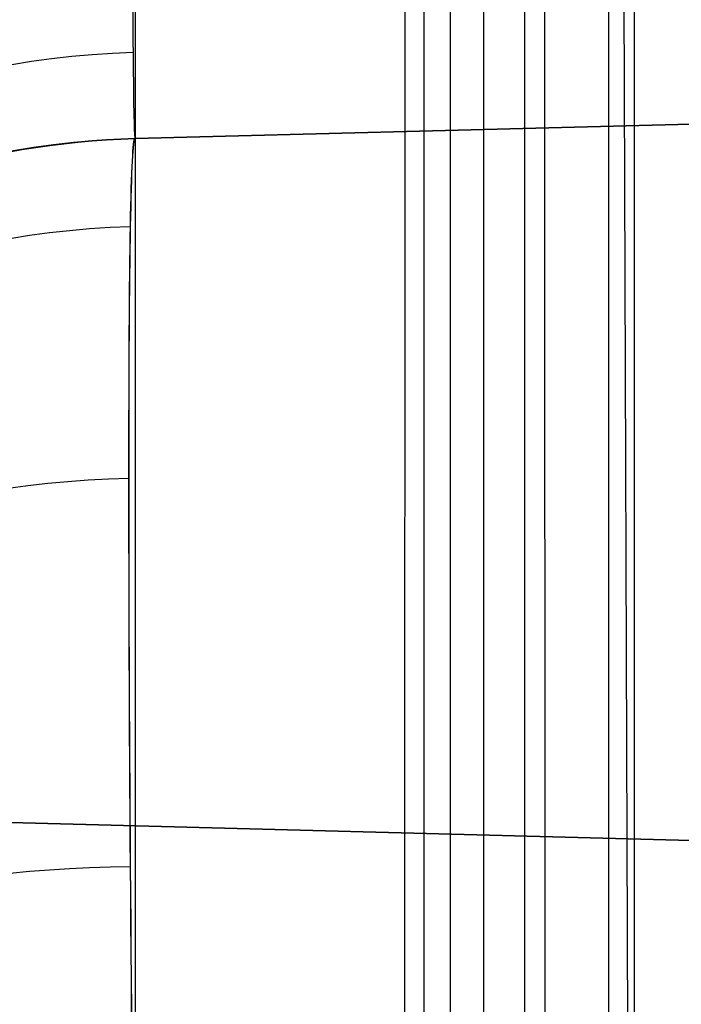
# Model space of a CAD drawing. Extents: x -9 to 8, y 1 to 147.
# Tile 141 of 181: x -8.179 to -7.528, y 139.906 to 140.875. Entities that reach past the tile are written whole.
import ezdxf

# ---------------------------------------------------------------- set-up
doc = ezdxf.new("R2010")
doc.units = 0
doc.layers.add('DEFAULT', color=7, linetype='CONTINUOUS')

msp = doc.modelspace()

# ---------------------------------------------------------------- linework, layer by layer
at = {"layer": 'DEFAULT', "color": 254}
for p, q in [((-7.72269, 146.3711, -7.72288), (-7.72269, 136.86194, -6.40455)), ((-7.59968, 146.37434, -6.68475), (-7.59968, 139.63205, -5.75002)), ((-7.57452, 146.375, -7.65492), (-7.57452, 136.97255, -6.35138)), ((-7.57452, 138.17282, -6.51779), (-7.59968, 145.17473, -6.51844)), ((-7.75489, 114.57061, -2.0727), (-7.75489, 145.01384, -6.29328)), ((-7.78134, 144.59753, -5.21579), (-7.78134, 115.09217, -1.12524)), ((-7.6819, 115.0821, -1.22978), (-7.6819, 144.58279, -5.31969)), ((-8.06526, 140.7579, -43.20757), (-0.49932, 140.95602, -43.30959)), ((-8.06526, 140.7579, -97.46821), (-0.49932, 140.95602, -97.46821)), ((-8.06526, 140.7579, -93.46821), (-0.49932, 140.95602, -93.46821)), ((-8.06526, 140.7579, -89.46821), (-0.49932, 140.95602, -89.46821)), ((-8.06526, 140.7579, -85.46821), (-0.49932, 140.95602, -85.46821)), ((-8.06526, 140.7579, -81.46821), (-0.49932, 140.95602, -81.46821)), ((-8.06526, 140.7579, -77.46821), (-0.49932, 140.95602, -77.46821)), ((-8.06526, 140.7579, -73.46821), (-0.49932, 140.95602, -73.46821)), ((-8.06526, 140.7579, -69.46821), (-0.49932, 140.95602, -69.46821)), ((-8.06526, 140.7579, -65.46821), (-0.49932, 140.95602, -65.46821)), ((-8.06526, 140.7579, -61.46821), (-0.49932, 140.95602, -61.46821)), ((-8.06526, 140.7579, -57.46821), (-0.49932, 140.95602, -57.46821)), ((-8.06526, 140.7579, -53.46821), (-0.49932, 140.95602, -53.46821)), ((-8.06526, 140.7579, -49.46821), (-0.49932, 140.95602, -49.46821)), ((-8.06526, 140.7579, -44.72969), (-0.49932, 140.95602, -44.72969)), ((-5.52819, 140.82433, -98.17749), (-8.06526, 140.7579, -98.25182)), ((-8.06526, 140.7579, -96.68461), (-5.52819, 140.82433, -96.75894)), ((-5.52819, 140.82433, -94.17749), (-8.06526, 140.7579, -94.25182)), ((-8.06526, 140.7579, -92.68461), (-5.52819, 140.82433, -92.75894)), ((-5.52819, 140.82433, -90.17749), (-8.06526, 140.7579, -90.25182)), ((-8.06526, 140.7579, -88.68461), (-5.52819, 140.82433, -88.75894)), ((-5.52819, 140.82433, -86.17749), (-8.06526, 140.7579, -86.25182)), ((-8.06526, 140.7579, -84.68461), (-5.52819, 140.82433, -84.75894)), ((-5.52819, 140.82433, -82.17749), (-8.06526, 140.7579, -82.25182)), ((-8.06526, 140.7579, -80.68461), (-5.52819, 140.82433, -80.75894)), ((-5.52819, 140.82433, -78.17749), (-8.06526, 140.7579, -78.25182)), ((-8.06526, 140.7579, -76.68461), (-5.52819, 140.82433, -76.75894)), ((-5.52819, 140.82433, -74.17749), (-8.06526, 140.7579, -74.25182)), ((-8.06526, 140.7579, -72.68461), (-5.52819, 140.82433, -72.75894)), ((-5.52819, 140.82433, -70.17749), (-8.06526, 140.7579, -70.25182)), ((-8.06526, 140.7579, -68.68461), (-5.52819, 140.82433, -68.75894)), ((-5.52819, 140.82433, -66.17749), (-8.06526, 140.7579, -66.25182)), ((-8.06526, 140.7579, -64.68461), (-5.52819, 140.82433, -64.75894)), ((-5.52819, 140.82433, -62.17749), (-8.06526, 140.7579, -62.25182)), ((-8.06526, 140.7579, -60.68461), (-5.52819, 140.82433, -60.75894)), ((-5.52819, 140.82433, -58.17749), (-8.06526, 140.7579, -58.25182)), ((-8.06526, 140.7579, -56.68461), (-5.52819, 140.82433, -56.75894)), ((-5.52819, 140.82433, -54.17749), (-8.06526, 140.7579, -54.25182)), ((-8.06526, 140.7579, -52.68461), (-5.52819, 140.82433, -52.75894)), ((-5.52819, 140.82433, -50.17749), (-8.06526, 140.7579, -50.25182)), ((-8.06526, 140.7579, -48.68461), (-5.52819, 140.82433, -48.75894)), ((-5.52819, 140.82433, -46.17749), (-8.06526, 140.7579, -46.25182)), ((-8.06526, 140.7579, -100.70167), (-6.01977, 140.81146, -100.74504)), ((-8.06526, 140.7579, -100.68461), (-6.01977, 140.81146, -100.74504)), ((-8.17654, 140.74713, -48.67989), (-8.16287, 140.7493, -48.68063)), ((-8.17654, 140.74713, -52.67989), (-8.16287, 140.7493, -52.68063)), ((-8.17654, 140.74713, -56.67989), (-8.16287, 140.7493, -56.68063)), ((-8.17654, 140.74713, -60.67989), (-8.16287, 140.7493, -60.68063)), ((-8.17654, 140.74713, -64.67989), (-8.16287, 140.7493, -64.68063)), ((-8.17654, 140.74713, -68.67989), (-8.16287, 140.7493, -68.68063)), ((-8.17654, 140.74713, -72.67989), (-8.16287, 140.7493, -72.68063)), ((-8.17654, 140.74713, -76.67989), (-8.16287, 140.7493, -76.68063)), ((-8.17654, 140.74713, -80.67989), (-8.16287, 140.7493, -80.68063)), ((-8.17654, 140.74713, -84.67989), (-8.16287, 140.7493, -84.68063)), ((-8.17654, 140.74713, -88.67989), (-8.16287, 140.7493, -88.68063)), ((-8.17654, 140.74713, -92.67989), (-8.16287, 140.7493, -92.68063)), ((-8.17654, 140.74713, -96.67989), (-8.16287, 140.7493, -96.68063)), ((-8.17654, 140.74713, -100.67989), (-8.16287, 140.7493, -100.68063)), ((-8.16278, 140.74931, -46.25579), (-8.17644, 140.74714, -46.25653)), ((-8.16278, 140.74931, -50.25579), (-8.17644, 140.74714, -50.25653)), ((-8.16278, 140.74931, -54.25579), (-8.17644, 140.74714, -54.25653)), ((-8.16278, 140.74931, -58.25579), (-8.17644, 140.74714, -58.25653)), ((-8.16278, 140.74931, -62.25579), (-8.17644, 140.74714, -62.25653)), ((-8.16278, 140.74931, -66.25579), (-8.17644, 140.74714, -66.25653)), ((-8.16278, 140.74931, -70.25579), (-8.17644, 140.74714, -70.25653)), ((-8.16278, 140.74931, -74.25579), (-8.17644, 140.74714, -74.25653)), ((-8.16278, 140.74931, -78.25579), (-8.17644, 140.74714, -78.25653)), ((-8.16278, 140.74931, -82.25579), (-8.17644, 140.74714, -82.25653)), ((-8.16278, 140.74931, -86.25579), (-8.17644, 140.74714, -86.25653)), ((-8.16278, 140.74931, -90.25579), (-8.17644, 140.74714, -90.25653)), ((-8.16278, 140.74931, -94.25579), (-8.17644, 140.74714, -94.25653)), ((-8.16278, 140.74931, -98.25579), (-8.17644, 140.74714, -98.25653)), ((-8.16287, 140.7493, -48.68063), (-8.14912, 140.75125, -48.68132)), ((-8.16287, 140.7493, -52.68063), (-8.14912, 140.75125, -52.68132)), ((-8.16287, 140.7493, -56.68063), (-8.14912, 140.75125, -56.68132)), ((-8.16287, 140.7493, -60.68063), (-8.14912, 140.75125, -60.68132)), ((-8.16287, 140.7493, -64.68063), (-8.14912, 140.75125, -64.68132)), ((-8.16287, 140.7493, -68.68063), (-8.14912, 140.75125, -68.68132)), ((-8.16287, 140.7493, -72.68063), (-8.14912, 140.75125, -72.68132)), ((-8.16287, 140.7493, -76.68063), (-8.14912, 140.75125, -76.68132)), ((-8.16287, 140.7493, -80.68063), (-8.14912, 140.75125, -80.68132)), ((-8.16287, 140.7493, -84.68063), (-8.14912, 140.75125, -84.68132)), ((-8.16287, 140.7493, -88.68063), (-8.14912, 140.75125, -88.68132)), ((-8.16287, 140.7493, -92.68063), (-8.14912, 140.75125, -92.68132)), ((-8.16287, 140.7493, -96.68063), (-8.14912, 140.75125, -96.68132)), ((-8.16287, 140.7493, -100.68063), (-8.14912, 140.75125, -100.68132)), ((-8.14904, 140.75125, -46.2551), (-8.16278, 140.74931, -46.25579)), ((-8.14904, 140.75125, -50.2551), (-8.16278, 140.74931, -50.25579)), ((-8.14904, 140.75125, -54.2551), (-8.16278, 140.74931, -54.25579)), ((-8.14904, 140.75125, -58.2551), (-8.16278, 140.74931, -58.25579)), ((-8.14904, 140.75125, -62.2551), (-8.16278, 140.74931, -62.25579)), ((-8.14904, 140.75125, -66.2551), (-8.16278, 140.74931, -66.25579)), ((-8.14904, 140.75125, -70.2551), (-8.16278, 140.74931, -70.25579)), ((-8.14904, 140.75125, -74.2551), (-8.16278, 140.74931, -74.25579)), ((-8.14904, 140.75125, -78.2551), (-8.16278, 140.74931, -78.25579)), ((-8.14904, 140.75125, -82.2551), (-8.16278, 140.74931, -82.25579)), ((-8.14904, 140.75125, -86.2551), (-8.16278, 140.74931, -86.25579)), ((-8.14904, 140.75125, -90.2551), (-8.16278, 140.74931, -90.25579)), ((-8.14904, 140.75125, -94.2551), (-8.16278, 140.74931, -94.25579)), ((-8.14904, 140.75125, -98.2551), (-8.16278, 140.74931, -98.25579)), ((-8.14912, 140.75125, -48.68132), (-8.1353, 140.75296, -48.68197)), ((-8.14912, 140.75125, -52.68132), (-8.1353, 140.75296, -52.68197)), ((-8.14912, 140.75125, -56.68132), (-8.1353, 140.75296, -56.68197)), ((-8.14912, 140.75125, -60.68132), (-8.1353, 140.75296, -60.68197)), ((-8.14912, 140.75125, -64.68132), (-8.1353, 140.75296, -64.68197)), ((-8.14912, 140.75125, -68.68132), (-8.1353, 140.75296, -68.68197)), ((-8.14912, 140.75125, -72.68132), (-8.1353, 140.75296, -72.68197)), ((-8.14912, 140.75125, -76.68132), (-8.1353, 140.75296, -76.68197)), ((-8.14912, 140.75125, -80.68132), (-8.1353, 140.75296, -80.68197)), ((-8.14912, 140.75125, -84.68132), (-8.1353, 140.75296, -84.68197)), ((-8.14912, 140.75125, -88.68132), (-8.1353, 140.75296, -88.68197)), ((-8.14912, 140.75125, -92.68132), (-8.1353, 140.75296, -92.68197)), ((-8.14912, 140.75125, -96.68132), (-8.1353, 140.75296, -96.68197)), ((-8.14912, 140.75125, -100.68132), (-8.1353, 140.75296, -100.68197)), ((-8.13523, 140.75296, -46.25446), (-8.14904, 140.75125, -46.2551)), ((-8.13523, 140.75296, -50.25446), (-8.14904, 140.75125, -50.2551)), ((-8.13523, 140.75296, -54.25446), (-8.14904, 140.75125, -54.2551)), ((-8.13523, 140.75296, -58.25446), (-8.14904, 140.75125, -58.2551)), ((-8.13523, 140.75296, -62.25446), (-8.14904, 140.75125, -62.2551)), ((-8.13523, 140.75296, -66.25446), (-8.14904, 140.75125, -66.2551)), ((-8.13523, 140.75296, -70.25446), (-8.14904, 140.75125, -70.2551)), ((-8.13523, 140.75296, -74.25446), (-8.14904, 140.75125, -74.2551)), ((-8.13523, 140.75296, -78.25446), (-8.14904, 140.75125, -78.2551)), ((-8.13523, 140.75296, -82.25446), (-8.14904, 140.75125, -82.2551)), ((-8.13523, 140.75296, -86.25446), (-8.14904, 140.75125, -86.2551)), ((-8.13523, 140.75296, -90.25446), (-8.14904, 140.75125, -90.2551)), ((-8.13523, 140.75296, -94.25446), (-8.14904, 140.75125, -94.2551)), ((-8.13523, 140.75296, -98.25446), (-8.14904, 140.75125, -98.2551)), ((-8.1353, 140.75296, -48.68197), (-8.12141, 140.75443, -48.68258)), ((-8.1353, 140.75296, -52.68197), (-8.12141, 140.75443, -52.68258)), ((-8.1353, 140.75296, -56.68197), (-8.12141, 140.75443, -56.68258)), ((-8.1353, 140.75296, -60.68197), (-8.12141, 140.75443, -60.68258)), ((-8.1353, 140.75296, -64.68197), (-8.12141, 140.75443, -64.68258)), ((-8.1353, 140.75296, -68.68197), (-8.12141, 140.75443, -68.68258)), ((-8.1353, 140.75296, -72.68197), (-8.12141, 140.75443, -72.68258)), ((-8.1353, 140.75296, -76.68197), (-8.12141, 140.75443, -76.68258)), ((-8.1353, 140.75296, -80.68197), (-8.12141, 140.75443, -80.68258)), ((-8.1353, 140.75296, -84.68197), (-8.12141, 140.75443, -84.68258)), ((-8.1353, 140.75296, -88.68197), (-8.12141, 140.75443, -88.68258)), ((-8.1353, 140.75296, -92.68197), (-8.12141, 140.75443, -92.68258)), ((-8.1353, 140.75296, -96.68197), (-8.12141, 140.75443, -96.68258)), ((-8.1353, 140.75296, -100.68197), (-8.12141, 140.75443, -100.68258)), ((-8.12136, 140.75444, -46.25385), (-8.13523, 140.75296, -46.25446)), ((-8.12136, 140.75444, -50.25385), (-8.13523, 140.75296, -50.25446)), ((-8.12136, 140.75444, -54.25385), (-8.13523, 140.75296, -54.25446)), ((-8.12136, 140.75444, -58.25385), (-8.13523, 140.75296, -58.25446)), ((-8.12136, 140.75444, -62.25385), (-8.13523, 140.75296, -62.25446)), ((-8.12136, 140.75444, -66.25385), (-8.13523, 140.75296, -66.25446)), ((-8.12136, 140.75444, -70.25385), (-8.13523, 140.75296, -70.25446)), ((-8.12136, 140.75444, -74.25385), (-8.13523, 140.75296, -74.25446)), ((-8.12136, 140.75444, -78.25385), (-8.13523, 140.75296, -78.25446)), ((-8.12136, 140.75444, -82.25385), (-8.13523, 140.75296, -82.25446)), ((-8.12136, 140.75444, -86.25385), (-8.13523, 140.75296, -86.25446)), ((-8.12136, 140.75444, -90.25385), (-8.13523, 140.75296, -90.25446)), ((-8.12136, 140.75444, -94.25385), (-8.13523, 140.75296, -94.25446)), ((-8.12136, 140.75444, -98.25385), (-8.13523, 140.75296, -98.25446)), ((-8.12141, 140.75443, -48.68258), (-8.10746, 140.75567, -48.68314)), ((-8.12141, 140.75443, -52.68258), (-8.10746, 140.75567, -52.68314)), ((-8.12141, 140.75443, -56.68258), (-8.10746, 140.75567, -56.68314)), ((-8.12141, 140.75443, -60.68258), (-8.10746, 140.75567, -60.68314)), ((-8.12141, 140.75443, -64.68258), (-8.10746, 140.75567, -64.68314)), ((-8.12141, 140.75443, -68.68258), (-8.10746, 140.75567, -68.68314)), ((-8.12141, 140.75443, -72.68258), (-8.10746, 140.75567, -72.68314)), ((-8.12141, 140.75443, -76.68258), (-8.10746, 140.75567, -76.68314)), ((-8.12141, 140.75443, -80.68258), (-8.10746, 140.75567, -80.68314)), ((-8.12141, 140.75443, -84.68258), (-8.10746, 140.75567, -84.68314)), ((-8.12141, 140.75443, -88.68258), (-8.10746, 140.75567, -88.68314)), ((-8.12141, 140.75443, -92.68258), (-8.10746, 140.75567, -92.68314)), ((-8.12141, 140.75443, -96.68258), (-8.10746, 140.75567, -96.68314)), ((-8.12141, 140.75443, -100.68258), (-8.10746, 140.75567, -100.68314)), ((-8.10742, 140.75567, -46.25329), (-8.12136, 140.75444, -46.25385)), ((-8.10742, 140.75567, -50.25329), (-8.12136, 140.75444, -50.25385)), ((-8.10742, 140.75567, -54.25329), (-8.12136, 140.75444, -54.25385)), ((-8.10742, 140.75567, -58.25329), (-8.12136, 140.75444, -58.25385)), ((-8.10742, 140.75567, -62.25329), (-8.12136, 140.75444, -62.25385)), ((-8.10742, 140.75567, -66.25329), (-8.12136, 140.75444, -66.25385)), ((-8.10742, 140.75567, -70.25329), (-8.12136, 140.75444, -70.25385)), ((-8.10742, 140.75567, -74.25329), (-8.12136, 140.75444, -74.25385)), ((-8.10742, 140.75567, -78.25329), (-8.12136, 140.75444, -78.25385)), ((-8.10742, 140.75567, -82.25329), (-8.12136, 140.75444, -82.25385)), ((-8.10742, 140.75567, -86.25329), (-8.12136, 140.75444, -86.25385)), ((-8.10742, 140.75567, -90.25329), (-8.12136, 140.75444, -90.25385)), ((-8.10742, 140.75567, -94.25329), (-8.12136, 140.75444, -94.25385)), ((-8.10742, 140.75567, -98.25329), (-8.12136, 140.75444, -98.25385)), ((-8.10746, 140.75567, -48.68314), (-8.09345, 140.75666, -48.68367)), ((-8.10746, 140.75567, -52.68314), (-8.09345, 140.75666, -52.68367)), ((-8.10746, 140.75567, -56.68314), (-8.09345, 140.75666, -56.68367)), ((-8.10746, 140.75567, -60.68314), (-8.09345, 140.75666, -60.68367)), ((-8.10746, 140.75567, -64.68314), (-8.09345, 140.75666, -64.68367)), ((-8.10746, 140.75567, -68.68314), (-8.09345, 140.75666, -68.68367)), ((-8.10746, 140.75567, -72.68314), (-8.09345, 140.75666, -72.68367)), ((-8.10746, 140.75567, -76.68314), (-8.09345, 140.75666, -76.68367)), ((-8.10746, 140.75567, -80.68314), (-8.09345, 140.75666, -80.68367)), ((-8.10746, 140.75567, -84.68314), (-8.09345, 140.75666, -84.68367)), ((-8.10746, 140.75567, -88.68314), (-8.09345, 140.75666, -88.68367)), ((-8.10746, 140.75567, -92.68314), (-8.09345, 140.75666, -92.68367)), ((-8.10746, 140.75567, -96.68314), (-8.09345, 140.75666, -96.68367)), ((-8.10746, 140.75567, -100.68314), (-8.09345, 140.75666, -100.68367)), ((-8.09342, 140.75666, -46.25276), (-8.10742, 140.75567, -46.25329)), ((-8.09342, 140.75666, -50.25276), (-8.10742, 140.75567, -50.25329)), ((-8.09342, 140.75666, -54.25276), (-8.10742, 140.75567, -54.25329)), ((-8.09342, 140.75666, -58.25276), (-8.10742, 140.75567, -58.25329)), ((-8.09342, 140.75666, -62.25276), (-8.10742, 140.75567, -62.25329)), ((-8.09342, 140.75666, -66.25276), (-8.10742, 140.75567, -66.25329)), ((-8.09342, 140.75666, -70.25276), (-8.10742, 140.75567, -70.25329)), ((-8.09342, 140.75666, -74.25276), (-8.10742, 140.75567, -74.25329)), ((-8.09342, 140.75666, -78.25276), (-8.10742, 140.75567, -78.25329)), ((-8.09342, 140.75666, -82.25276), (-8.10742, 140.75567, -82.25329)), ((-8.09342, 140.75666, -86.25276), (-8.10742, 140.75567, -86.25329)), ((-8.09342, 140.75666, -90.25276), (-8.10742, 140.75567, -90.25329)), ((-8.09342, 140.75666, -94.25276), (-8.10742, 140.75567, -94.25329)), ((-8.09342, 140.75666, -98.25276), (-8.10742, 140.75567, -98.25329)), ((-8.09345, 140.75666, -48.68367), (-8.07938, 140.7574, -48.68415)), ((-8.09345, 140.75666, -52.68367), (-8.07938, 140.7574, -52.68415)), ((-8.09345, 140.75666, -56.68367), (-8.07938, 140.7574, -56.68415)), ((-8.09345, 140.75666, -60.68367), (-8.07938, 140.7574, -60.68415)), ((-8.09345, 140.75666, -64.68367), (-8.07938, 140.7574, -64.68415)), ((-8.09345, 140.75666, -68.68367), (-8.07938, 140.7574, -68.68415)), ((-8.09345, 140.75666, -72.68367), (-8.07938, 140.7574, -72.68415)), ((-8.09345, 140.75666, -76.68367), (-8.07938, 140.7574, -76.68415)), ((-8.09345, 140.75666, -80.68367), (-8.07938, 140.7574, -80.68415)), ((-8.09345, 140.75666, -84.68367), (-8.07938, 140.7574, -84.68415)), ((-8.09345, 140.75666, -88.68367), (-8.07938, 140.7574, -88.68415)), ((-8.09345, 140.75666, -92.68367), (-8.07938, 140.7574, -92.68415)), ((-8.09345, 140.75666, -96.68367), (-8.07938, 140.7574, -96.68415)), ((-8.09345, 140.75666, -100.68367), (-8.07938, 140.7574, -100.68415)), ((-8.07936, 140.7574, -46.25227), (-8.09342, 140.75666, -46.25276)), ((-8.07936, 140.7574, -50.25227), (-8.09342, 140.75666, -50.25276)), ((-8.07936, 140.7574, -54.25227), (-8.09342, 140.75666, -54.25276)), ((-8.07936, 140.7574, -58.25227), (-8.09342, 140.75666, -58.25276)), ((-8.07936, 140.7574, -62.25227), (-8.09342, 140.75666, -62.25276)), ((-8.07936, 140.7574, -66.25227), (-8.09342, 140.75666, -66.25276)), ((-8.07936, 140.7574, -70.25227), (-8.09342, 140.75666, -70.25276)), ((-8.07936, 140.7574, -74.25227), (-8.09342, 140.75666, -74.25276)), ((-8.07936, 140.7574, -78.25227), (-8.09342, 140.75666, -78.25276)), ((-8.07936, 140.7574, -82.25227), (-8.09342, 140.75666, -82.25276)), ((-8.07936, 140.7574, -86.25227), (-8.09342, 140.75666, -86.25276)), ((-8.07936, 140.7574, -90.25227), (-8.09342, 140.75666, -90.25276)), ((-8.07936, 140.7574, -94.25227), (-8.09342, 140.75666, -94.25276)), ((-8.07936, 140.7574, -98.25227), (-8.09342, 140.75666, -98.25276)), ((-8.07938, 140.7574, -48.68415), (-8.06526, 140.7579, -48.68461)), ((-8.07938, 140.7574, -52.68415), (-8.06526, 140.7579, -52.68461)), ((-8.07938, 140.7574, -56.68415), (-8.06526, 140.7579, -56.68461)), ((-8.07938, 140.7574, -60.68415), (-8.06526, 140.7579, -60.68461)), ((-8.07938, 140.7574, -64.68415), (-8.06526, 140.7579, -64.68461)), ((-8.07938, 140.7574, -68.68415), (-8.06526, 140.7579, -68.68461)), ((-8.07938, 140.7574, -72.68415), (-8.06526, 140.7579, -72.68461)), ((-8.07938, 140.7574, -76.68415), (-8.06526, 140.7579, -76.68461)), ((-8.07938, 140.7574, -80.68415), (-8.06526, 140.7579, -80.68461)), ((-8.07938, 140.7574, -84.68415), (-8.06526, 140.7579, -84.68461)), ((-8.07938, 140.7574, -88.68415), (-8.06526, 140.7579, -88.68461)), ((-8.07938, 140.7574, -92.68415), (-8.06526, 140.7579, -92.68461)), ((-8.07938, 140.7574, -96.68415), (-8.06526, 140.7579, -96.68461)), ((-8.07938, 140.7574, -100.68415), (-8.06526, 140.7579, -100.68461)), ((-8.06526, 140.7579, -46.25182), (-8.07936, 140.7574, -46.25227)), ((-8.06526, 140.7579, -50.25182), (-8.07936, 140.7574, -50.25227)), ((-8.06526, 140.7579, -54.25182), (-8.07936, 140.7574, -54.25227)), ((-8.06526, 140.7579, -58.25182), (-8.07936, 140.7574, -58.25227)), ((-8.06526, 140.7579, -62.25182), (-8.07936, 140.7574, -62.25227)), ((-8.06526, 140.7579, -66.25182), (-8.07936, 140.7574, -66.25227)), ((-8.06526, 140.7579, -70.25182), (-8.07936, 140.7574, -70.25227)), ((-8.06526, 140.7579, -74.25182), (-8.07936, 140.7574, -74.25227)), ((-8.06526, 140.7579, -78.25182), (-8.07936, 140.7574, -78.25227)), ((-8.06526, 140.7579, -82.25182), (-8.07936, 140.7574, -82.25227)), ((-8.06526, 140.7579, -86.25182), (-8.07936, 140.7574, -86.25227)), ((-8.06526, 140.7579, -90.25182), (-8.07936, 140.7574, -90.25227)), ((-8.06526, 140.7579, -94.25182), (-8.07936, 140.7574, -94.25227)), ((-8.06526, 140.7579, -98.25182), (-8.07936, 140.7574, -98.25227)), ((-8.06526, 140.7579, -98.25182), (-8.06526, 140.7579, -96.68461)), ((-8.06526, 140.7579, -94.25182), (-8.06526, 140.7579, -92.68461)), ((-8.06526, 140.7579, -90.25182), (-8.06526, 140.7579, -88.68461)), ((-8.06526, 140.7579, -86.25182), (-8.06526, 140.7579, -84.68461)), ((-8.06526, 140.7579, -82.25182), (-8.06526, 140.7579, -80.68461)), ((-8.06526, 140.7579, -78.25182), (-8.06526, 140.7579, -76.68461)), ((-8.06526, 140.7579, -74.25182), (-8.06526, 140.7579, -72.68461)), ((-8.06526, 140.7579, -70.25182), (-8.06526, 140.7579, -68.68461)), ((-8.06526, 140.7579, -66.25182), (-8.06526, 140.7579, -64.68461)), ((-8.06526, 140.7579, -62.25182), (-8.06526, 140.7579, -60.68461)), ((-8.06526, 140.7579, -58.25182), (-8.06526, 140.7579, -56.68461)), ((-8.06526, 140.7579, -54.25182), (-8.06526, 140.7579, -52.68461)), ((-8.06526, 140.7579, -50.25182), (-8.06526, 140.7579, -48.68461)), ((-8.06526, 140.7579, -46.25182), (-8.06526, 140.7579, -43.20757)), ((-8.06526, 140.7579, -100.70167), (-8.06526, 140.7579, -100.68461)), ((-8.19013, 140.74472, -48.67911), (-8.17654, 140.74713, -48.67989)), ((-8.19013, 140.74472, -52.67911), (-8.17654, 140.74713, -52.67989)), ((-8.19013, 140.74472, -56.67911), (-8.17654, 140.74713, -56.67989)), ((-8.19013, 140.74472, -60.67911), (-8.17654, 140.74713, -60.67989)), ((-8.19013, 140.74472, -64.67911), (-8.17654, 140.74713, -64.67989)), ((-8.19013, 140.74472, -68.67911), (-8.17654, 140.74713, -68.67989)), ((-8.19013, 140.74472, -72.67911), (-8.17654, 140.74713, -72.67989)), ((-8.19013, 140.74472, -76.67911), (-8.17654, 140.74713, -76.67989)), ((-8.19013, 140.74472, -80.67911), (-8.17654, 140.74713, -80.67989)), ((-8.19013, 140.74472, -84.67911), (-8.17654, 140.74713, -84.67989)), ((-8.19013, 140.74472, -88.67911), (-8.17654, 140.74713, -88.67989)), ((-8.19013, 140.74472, -92.67911), (-8.17654, 140.74713, -92.67989)), ((-8.19013, 140.74472, -96.67911), (-8.17654, 140.74713, -96.67989)), ((-8.19013, 140.74472, -100.67911), (-8.17654, 140.74713, -100.67989)), ((-8.17644, 140.74714, -46.25653), (-8.19003, 140.74473, -46.25731)), ((-8.17644, 140.74714, -50.25653), (-8.19003, 140.74473, -50.25731)), ((-8.17644, 140.74714, -54.25653), (-8.19003, 140.74473, -54.25731)), ((-8.17644, 140.74714, -58.25653), (-8.19003, 140.74473, -58.25731)), ((-8.17644, 140.74714, -62.25653), (-8.19003, 140.74473, -62.25731)), ((-8.17644, 140.74714, -66.25653), (-8.19003, 140.74473, -66.25731)), ((-8.17644, 140.74714, -70.25653), (-8.19003, 140.74473, -70.25731)), ((-8.17644, 140.74714, -74.25653), (-8.19003, 140.74473, -74.25731)), ((-8.17644, 140.74714, -78.25653), (-8.19003, 140.74473, -78.25731)), ((-8.17644, 140.74714, -82.25653), (-8.19003, 140.74473, -82.25731)), ((-8.17644, 140.74714, -86.25653), (-8.19003, 140.74473, -86.25731)), ((-8.17644, 140.74714, -90.25653), (-8.19003, 140.74473, -90.25731)), ((-8.17644, 140.74714, -94.25653), (-8.19003, 140.74473, -94.25731)), ((-8.17644, 140.74714, -98.25653), (-8.19003, 140.74473, -98.25731)), ((-8.83131, 140.10184, -47.04378), (-6.34382, 140.0367, -47.04378)), ((-6.34382, 140.0367, -47.89265), (-8.83131, 140.10184, -47.89265)), ((-8.83131, 140.10184, -51.04378), (-6.34382, 140.0367, -51.04378)), ((-6.34382, 140.0367, -51.89265), (-8.83131, 140.10184, -51.89265)), ((-8.83131, 140.10184, -55.04378), (-6.34382, 140.0367, -55.04378)), ((-6.34382, 140.0367, -55.89265), (-8.83131, 140.10184, -55.89265)), ((-8.83131, 140.10184, -59.04378), (-6.34382, 140.0367, -59.04378)), ((-6.34382, 140.0367, -59.89265), (-8.83131, 140.10184, -59.89265)), ((-8.83131, 140.10184, -63.04378), (-6.34382, 140.0367, -63.04378)), ((-6.34382, 140.0367, -63.89265), (-8.83131, 140.10184, -63.89265)), ((-8.83131, 140.10184, -67.04378), (-6.34382, 140.0367, -67.04378)), ((-6.34382, 140.0367, -67.89265), (-8.83131, 140.10184, -67.89265)), ((-8.83131, 140.10184, -71.04378), (-6.34382, 140.0367, -71.04378)), ((-6.34382, 140.0367, -71.89265), (-8.83131, 140.10184, -71.89265)), ((-8.83131, 140.10184, -75.04378), (-6.34382, 140.0367, -75.04378)), ((-6.34382, 140.0367, -75.89265), (-8.83131, 140.10184, -75.89265)), ((-8.83131, 140.10184, -79.04378), (-6.34382, 140.0367, -79.04378)), ((-6.34382, 140.0367, -79.89265), (-8.83131, 140.10184, -79.89265)), ((-8.83131, 140.10184, -83.04378), (-6.34382, 140.0367, -83.04378)), ((-6.34382, 140.0367, -83.89265), (-8.83131, 140.10184, -83.89265)), ((-6.34382, 140.0367, -87.89265), (-8.83131, 140.10184, -87.89265)), ((-8.83131, 140.10184, -87.04378), (-6.34382, 140.0367, -87.04378)), ((-8.83131, 140.10184, -91.04378), (-6.34382, 140.0367, -91.04378)), ((-6.34382, 140.0367, -91.89265), (-8.83131, 140.10184, -91.89265)), ((-8.83131, 140.10184, -95.04378), (-6.34382, 140.0367, -95.04378)), ((-6.34382, 140.0367, -95.89265), (-8.83131, 140.10184, -95.89265)), ((-8.83131, 140.10184, -99.04378), (-6.34382, 140.0367, -99.04378)), ((-8.83131, 140.10184, -99.89265), (-6.34382, 140.0367, -99.89265)), ((-6.34432, 140.03672, -47.46821), (-8.83131, 140.10184, -47.46821)), ((-6.34432, 140.03672, -51.46821), (-8.83131, 140.10184, -51.46821)), ((-6.34432, 140.03672, -55.46821), (-8.83131, 140.10184, -55.46821)), ((-6.34432, 140.03672, -59.46821), (-8.83131, 140.10184, -59.46821)), ((-6.34432, 140.03672, -63.46821), (-8.83131, 140.10184, -63.46821)), ((-6.34432, 140.03672, -67.46821), (-8.83131, 140.10184, -67.46821)), ((-6.34432, 140.03672, -71.46821), (-8.83131, 140.10184, -71.46821)), ((-6.34432, 140.03672, -75.46821), (-8.83131, 140.10184, -75.46821)), ((-6.34432, 140.03672, -79.46821), (-8.83131, 140.10184, -79.46821)), ((-6.34432, 140.03672, -83.46821), (-8.83131, 140.10184, -83.46821)), ((-6.34432, 140.03672, -87.46821), (-8.83131, 140.10184, -87.46821)), ((-6.34432, 140.03672, -91.46821), (-8.83131, 140.10184, -91.46821)), ((-6.34432, 140.03672, -95.46821), (-8.83131, 140.10184, -95.46821)), ((-6.34432, 140.03672, -99.46821), (-8.83131, 140.10184, -99.46821)), ((-7.58757, 140.06927, -47.04378), (-7.58757, 140.06927, -47.89265)), ((-7.58757, 140.06927, -51.04378), (-7.58757, 140.06927, -51.89265)), ((-7.58757, 140.06927, -55.04378), (-7.58757, 140.06927, -55.89265)), ((-7.58757, 140.06927, -59.04378), (-7.58757, 140.06927, -59.89265)), ((-7.58757, 140.06927, -63.04378), (-7.58757, 140.06927, -63.89265)), ((-7.58757, 140.06927, -67.04378), (-7.58757, 140.06927, -67.89265)), ((-7.58757, 140.06927, -71.04378), (-7.58757, 140.06927, -71.89265)), ((-7.58757, 140.06927, -75.04378), (-7.58757, 140.06927, -75.89265)), ((-7.58757, 140.06927, -79.04378), (-7.58757, 140.06927, -79.89265)), ((-7.58757, 140.06927, -83.04378), (-7.58757, 140.06927, -83.89265)), ((-7.58757, 140.06927, -87.04378), (-7.58757, 140.06927, -87.89265)), ((-7.58757, 140.06927, -91.04378), (-7.58757, 140.06927, -91.89265)), ((-7.58757, 140.06927, -95.04378), (-7.58757, 140.06927, -95.89265)), ((-7.58757, 140.06927, -99.04378), (-7.58757, 140.06927, -99.89265))]:
    msp.add_line(p, q, dxfattribs=at)
at = {"layer": 'DEFAULT', "color": 254, "extrusion": (1, -4.53467e-12, -2.64793e-11)}
msp.add_arc((61.76599, -493.86387, -8.06526), 496.21491, 80.2814572, 83.8895965, dxfattribs=at)
at = {"layer": 'DEFAULT', "color": 254, "extrusion": (0.999657, 0.003595, 0.025929)}
msp.add_arc((61.74691, -493.83826, -7.39413), 496.39195, 80.3773903, 83.8191505, dxfattribs=at)
at = {"layer": 'DEFAULT', "color": 254, "extrusion": (0.999657, -0.003595, -0.025929)}
msp.add_arc((61.65541, -494.48671, -8.06107), 496.56452, 80.3796297, 83.8166196, dxfattribs=at)
at = {"layer": 'DEFAULT', "color": 254, "extrusion": (-4.21372e-14, 0.457818, 0.889046)}
msp.add_arc((8.04432, -143.78895, 27.40095), 0.8, 271.68711, 359.99999, dxfattribs=at)
at = {"layer": 'DEFAULT', "color": 254, "extrusion": (0.999969, -0.006975, 0.003592)}
msp.add_arc((143.70693, -43.17689, -9.20199), 3.00871, 152.80311, 179.96007, dxfattribs=at)
at = {"layer": 'DEFAULT', "color": 254, "extrusion": (1.52417e-05, 0.23551, 0.971872)}
msp.add_arc((8.05346, -146.09024, -8.13598), 0.79992, 271.63778, 0.03041, dxfattribs=at)
at = {"layer": 'DEFAULT', "color": 254}
for centre in [(-8.04432, 139.95817, -100.70167), (-8.04432, 139.95817, -43.20757)]:
    msp.add_arc(centre, 0.8, 91.5, 180, dxfattribs=at)
at = {"layer": 'DEFAULT', "color": 254, "extrusion": (0.999836, 0.014091, -0.011349)}
msp.add_arc((139.35769, -100.764, -4.93768), 1.49989, 321.00504, 359.99273, dxfattribs=at)
at = {"layer": 'DEFAULT', "color": 254, "extrusion": (0.999839, 0.013956, -0.011301)}
for centre, start, end in [((139.34853, -100.76103, -4.96143), 321.11707, 359.88053), ((139.35226, -100.75642, -4.96143), 282.12851, 320.89197)]:
    msp.add_arc(centre, 1.50823, start, end, dxfattribs=at)
at = {"layer": 'DEFAULT', "color": 254, "extrusion": (-3.19625e-05, 0.333799, 0.942644)}
msp.add_arc((8.03104, -165.58535, -48.44135), 0.79988, 271.80494, 359.96718, dxfattribs=at)
at = {"layer": 'DEFAULT', "color": 254, "extrusion": (1.22081e-15, 0.62932, 0.777146)}
msp.add_arc((8.04431, -172.2975, 9.37826), 0.8, 271.92987, 359.99998, dxfattribs=at)
at = {"layer": 'DEFAULT', "color": 254, "extrusion": (0.999836, 0.014031, -0.011423)}
msp.add_arc((139.35734, -100.76445, -4.93858), 1.49989, 282.01644, 321.00414, dxfattribs=at)
at = {"layer": 'DEFAULT', "color": 254, "extrusion": (3.19625e-05, 0.852645, 0.522491)}
msp.add_arc((8.04967, -159.32325, 66.12198), 0.79988, 271.81123, 359.97347, dxfattribs=at)

doc.saveas('drawing.dxf')
